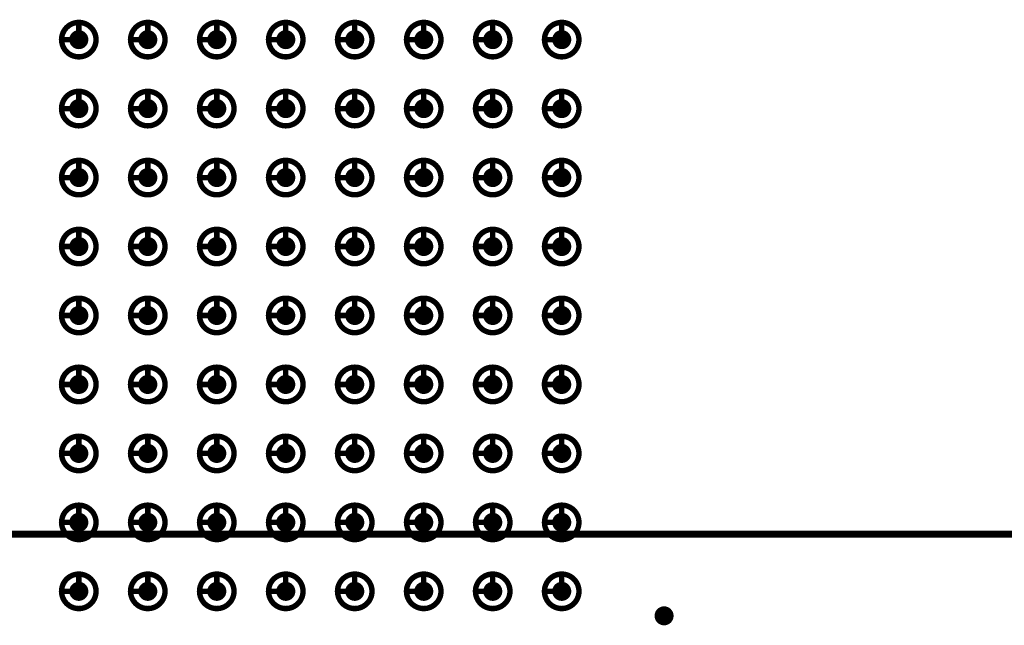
# Model space of a CAD drawing. Header units: millimetres. Extents: x 62 to 363, y 42 to 391.
# Tile 91 of 216: x 175 to 193, y 216 to 227. Entities that reach past the tile are written whole.
import ezdxf

# ---------------------------------------------------------------- set-up
doc = ezdxf.new("R2010")
doc.units = ezdxf.units.MM
for name, color, linetype in [('Mechanical8', 56, 'Continuous'), ('PadHoleLayer', 156, 'Continuous'), ('ViaHoleLayer', 16, 'Continuous')]:
    doc.layers.add(name, color=color, linetype=linetype)

# ---------------------------------------------------------------- blocks, each defined once
blk = doc.blocks.new('SAMTEC_SEAM_50_02_0_L_08_2_A_GP_K_TR_1845')
at = {"layer": 'Mechanical8'}
for points, const_width in [([(-14.287, 4.445, 1), (-14.922, 4.445, 1)], 0.1), ([(-14.63, 4.763, 1), (-14.58, 4.763, 1)], 0.05), ([(-13.018, 4.445, 1), (-13.652, 4.445, 1)], 0.1), ([(-13.36, 4.763, 1), (-13.31, 4.763, 1)], 0.05), ([(-11.748, 4.445, 1), (-12.383, 4.445, 1)], 0.1), ([(-12.09, 4.763, 1), (-12.04, 4.763, 1)], 0.05), ([(-10.477, 4.445, 1), (-11.113, 4.445, 1)], 0.1), ([(-10.82, 4.763, 1), (-10.77, 4.763, 1)], 0.05), ([(-9.207, 4.445, 1), (-9.842, 4.445, 1)], 0.1), ([(-9.55, 4.763, 1), (-9.5, 4.763, 1)], 0.05), ([(-7.938, 4.445, 1), (-8.572, 4.445, 1)], 0.1), ([(-8.28, 4.763, 1), (-8.23, 4.763, 1)], 0.05), ([(-6.668, 4.445, 1), (-7.302, 4.445, 1)], 0.1), ([(-7.01, 4.763, 1), (-6.96, 4.763, 1)], 0.05), ([(-5.397, 4.445, 1), (-6.032, 4.445, 1)], 0.1), ([(-5.74, 4.763, 1), (-5.69, 4.763, 1)], 0.05), ([(-4.128, 4.445, 1), (-4.762, 4.445, 1)], 0.1), ([(-4.47, 4.763, 1), (-4.42, 4.763, 1)], 0.05), ([(-14.947, 4.445, 1), (-14.898, 4.445, 1)], 0.05), ([(-14.63, 4.445, 1), (-14.58, 4.445, 1)], 0.05), ([(-14.63, 4.445, 1), (-14.58, 4.445, 1)], 0.05), ([(-14.312, 4.445, 1), (-14.263, 4.445, 1)], 0.05), ([(-14.312, 4.445, 1), (-14.263, 4.445, 1)], 0.05), ([(-13.677, 4.445, 1), (-13.628, 4.445, 1)], 0.05), ([(-13.36, 4.445, 1), (-13.31, 4.445, 1)], 0.05), ([(-13.36, 4.445, 1), (-13.31, 4.445, 1)], 0.05), ([(-13.042, 4.445, 1), (-12.993, 4.445, 1)], 0.05), ([(-13.042, 4.445, 1), (-12.993, 4.445, 1)], 0.05), ([(-12.407, 4.445, 1), (-12.358, 4.445, 1)], 0.05), ([(-12.09, 4.445, 1), (-12.04, 4.445, 1)], 0.05), ([(-12.09, 4.445, 1), (-12.04, 4.445, 1)], 0.05), ([(-11.772, 4.445, 1), (-11.723, 4.445, 1)], 0.05), ([(-11.772, 4.445, 1), (-11.723, 4.445, 1)], 0.05), ([(-11.137, 4.445, 1), (-11.088, 4.445, 1)], 0.05), ([(-10.82, 4.445, 1), (-10.77, 4.445, 1)], 0.05), ([(-10.82, 4.445, 1), (-10.77, 4.445, 1)], 0.05), ([(-10.502, 4.445, 1), (-10.453, 4.445, 1)], 0.05), ([(-10.502, 4.445, 1), (-10.453, 4.445, 1)], 0.05), ([(-9.867, 4.445, 1), (-9.818, 4.445, 1)], 0.05), ([(-9.55, 4.445, 1), (-9.5, 4.445, 1)], 0.05), ([(-9.55, 4.445, 1), (-9.5, 4.445, 1)], 0.05), ([(-9.232, 4.445, 1), (-9.183, 4.445, 1)], 0.05), ([(-9.232, 4.445, 1), (-9.183, 4.445, 1)], 0.05), ([(-8.597, 4.445, 1), (-8.548, 4.445, 1)], 0.05), ([(-8.28, 4.445, 1), (-8.23, 4.445, 1)], 0.05), ([(-8.28, 4.445, 1), (-8.23, 4.445, 1)], 0.05), ([(-7.962, 4.445, 1), (-7.913, 4.445, 1)], 0.05), ([(-7.962, 4.445, 1), (-7.913, 4.445, 1)], 0.05), ([(-7.327, 4.445, 1), (-7.278, 4.445, 1)], 0.05), ([(-7.01, 4.445, 1), (-6.96, 4.445, 1)], 0.05), ([(-7.01, 4.445, 1), (-6.96, 4.445, 1)], 0.05), ([(-6.692, 4.445, 1), (-6.643, 4.445, 1)], 0.05), ([(-6.692, 4.445, 1), (-6.643, 4.445, 1)], 0.05), ([(-6.057, 4.445, 1), (-6.008, 4.445, 1)], 0.05), ([(-5.74, 4.445, 1), (-5.69, 4.445, 1)], 0.05), ([(-5.74, 4.445, 1), (-5.69, 4.445, 1)], 0.05), ([(-5.422, 4.445, 1), (-5.373, 4.445, 1)], 0.05), ([(-5.422, 4.445, 1), (-5.373, 4.445, 1)], 0.05), ([(-4.787, 4.445, 1), (-4.738, 4.445, 1)], 0.05), ([(-4.47, 4.445, 1), (-4.42, 4.445, 1)], 0.05), ([(-4.47, 4.445, 1), (-4.42, 4.445, 1)], 0.05), ([(-4.152, 4.445, 1), (-4.103, 4.445, 1)], 0.05), ([(-4.152, 4.445, 1), (-4.103, 4.445, 1)], 0.05), ([(-14.287, 3.175, 1), (-14.922, 3.175, 1)], 0.1), ([(-14.63, 3.493, 1), (-14.58, 3.493, 1)], 0.05), ([(-13.018, 3.175, 1), (-13.652, 3.175, 1)], 0.1), ([(-13.36, 3.493, 1), (-13.31, 3.493, 1)], 0.05), ([(-11.748, 3.175, 1), (-12.383, 3.175, 1)], 0.1), ([(-12.09, 3.493, 1), (-12.04, 3.493, 1)], 0.05), ([(-10.477, 3.175, 1), (-11.113, 3.175, 1)], 0.1), ([(-10.82, 3.493, 1), (-10.77, 3.493, 1)], 0.05), ([(-9.207, 3.175, 1), (-9.842, 3.175, 1)], 0.1), ([(-9.55, 3.493, 1), (-9.5, 3.493, 1)], 0.05), ([(-7.938, 3.175, 1), (-8.572, 3.175, 1)], 0.1), ([(-8.28, 3.493, 1), (-8.23, 3.493, 1)], 0.05), ([(-6.668, 3.175, 1), (-7.302, 3.175, 1)], 0.1), ([(-7.01, 3.493, 1), (-6.96, 3.493, 1)], 0.05), ([(-5.397, 3.175, 1), (-6.032, 3.175, 1)], 0.1), ([(-5.74, 3.493, 1), (-5.69, 3.493, 1)], 0.05), ([(-4.128, 3.175, 1), (-4.762, 3.175, 1)], 0.1), ([(-4.47, 3.493, 1), (-4.42, 3.493, 1)], 0.05), ([(-14.947, 3.175, 1), (-14.898, 3.175, 1)], 0.05), ([(-14.63, 3.175, 1), (-14.58, 3.175, 1)], 0.05), ([(-14.63, 3.175, 1), (-14.58, 3.175, 1)], 0.05), ([(-14.312, 3.175, 1), (-14.263, 3.175, 1)], 0.05), ([(-14.312, 3.175, 1), (-14.263, 3.175, 1)], 0.05), ([(-13.677, 3.175, 1), (-13.628, 3.175, 1)], 0.05), ([(-13.36, 3.175, 1), (-13.31, 3.175, 1)], 0.05), ([(-13.36, 3.175, 1), (-13.31, 3.175, 1)], 0.05), ([(-13.042, 3.175, 1), (-12.993, 3.175, 1)], 0.05), ([(-13.042, 3.175, 1), (-12.993, 3.175, 1)], 0.05), ([(-12.407, 3.175, 1), (-12.358, 3.175, 1)], 0.05), ([(-12.09, 3.175, 1), (-12.04, 3.175, 1)], 0.05), ([(-12.09, 3.175, 1), (-12.04, 3.175, 1)], 0.05), ([(-11.772, 3.175, 1), (-11.723, 3.175, 1)], 0.05), ([(-11.772, 3.175, 1), (-11.723, 3.175, 1)], 0.05), ([(-11.137, 3.175, 1), (-11.088, 3.175, 1)], 0.05), ([(-10.82, 3.175, 1), (-10.77, 3.175, 1)], 0.05), ([(-10.82, 3.175, 1), (-10.77, 3.175, 1)], 0.05), ([(-10.502, 3.175, 1), (-10.453, 3.175, 1)], 0.05), ([(-10.502, 3.175, 1), (-10.453, 3.175, 1)], 0.05), ([(-9.867, 3.175, 1), (-9.818, 3.175, 1)], 0.05), ([(-9.55, 3.175, 1), (-9.5, 3.175, 1)], 0.05), ([(-9.55, 3.175, 1), (-9.5, 3.175, 1)], 0.05), ([(-9.232, 3.175, 1), (-9.183, 3.175, 1)], 0.05), ([(-9.232, 3.175, 1), (-9.183, 3.175, 1)], 0.05), ([(-8.597, 3.175, 1), (-8.548, 3.175, 1)], 0.05), ([(-8.28, 3.175, 1), (-8.23, 3.175, 1)], 0.05), ([(-8.28, 3.175, 1), (-8.23, 3.175, 1)], 0.05), ([(-7.962, 3.175, 1), (-7.913, 3.175, 1)], 0.05), ([(-7.962, 3.175, 1), (-7.913, 3.175, 1)], 0.05), ([(-7.327, 3.175, 1), (-7.278, 3.175, 1)], 0.05), ([(-7.01, 3.175, 1), (-6.96, 3.175, 1)], 0.05), ([(-7.01, 3.175, 1), (-6.96, 3.175, 1)], 0.05), ([(-6.692, 3.175, 1), (-6.643, 3.175, 1)], 0.05), ([(-6.692, 3.175, 1), (-6.643, 3.175, 1)], 0.05), ([(-6.057, 3.175, 1), (-6.008, 3.175, 1)], 0.05), ([(-5.74, 3.175, 1), (-5.69, 3.175, 1)], 0.05), ([(-5.74, 3.175, 1), (-5.69, 3.175, 1)], 0.05), ([(-5.422, 3.175, 1), (-5.373, 3.175, 1)], 0.05), ([(-5.422, 3.175, 1), (-5.373, 3.175, 1)], 0.05), ([(-4.787, 3.175, 1), (-4.738, 3.175, 1)], 0.05), ([(-4.47, 3.175, 1), (-4.42, 3.175, 1)], 0.05), ([(-4.47, 3.175, 1), (-4.42, 3.175, 1)], 0.05), ([(-4.152, 3.175, 1), (-4.103, 3.175, 1)], 0.05), ([(-4.152, 3.175, 1), (-4.103, 3.175, 1)], 0.05), ([(-14.287, 1.905, 1), (-14.922, 1.905, 1)], 0.1), ([(-14.63, 2.223, 1), (-14.58, 2.223, 1)], 0.05), ([(-13.018, 1.905, 1), (-13.652, 1.905, 1)], 0.1), ([(-13.36, 2.223, 1), (-13.31, 2.223, 1)], 0.05), ([(-11.748, 1.905, 1), (-12.383, 1.905, 1)], 0.1), ([(-12.09, 2.223, 1), (-12.04, 2.223, 1)], 0.05), ([(-10.477, 1.905, 1), (-11.113, 1.905, 1)], 0.1), ([(-10.82, 2.223, 1), (-10.77, 2.223, 1)], 0.05), ([(-9.207, 1.905, 1), (-9.842, 1.905, 1)], 0.1), ([(-9.55, 2.223, 1), (-9.5, 2.223, 1)], 0.05), ([(-7.938, 1.905, 1), (-8.572, 1.905, 1)], 0.1), ([(-8.28, 2.223, 1), (-8.23, 2.223, 1)], 0.05), ([(-6.668, 1.905, 1), (-7.302, 1.905, 1)], 0.1), ([(-7.01, 2.223, 1), (-6.96, 2.223, 1)], 0.05), ([(-5.397, 1.905, 1), (-6.032, 1.905, 1)], 0.1), ([(-5.74, 2.223, 1), (-5.69, 2.223, 1)], 0.05), ([(-4.128, 1.905, 1), (-4.762, 1.905, 1)], 0.1), ([(-4.47, 2.223, 1), (-4.42, 2.223, 1)], 0.05), ([(-14.947, 1.905, 1), (-14.898, 1.905, 1)], 0.05), ([(-14.63, 1.905, 1), (-14.58, 1.905, 1)], 0.05), ([(-14.63, 1.905, 1), (-14.58, 1.905, 1)], 0.05), ([(-14.312, 1.905, 1), (-14.263, 1.905, 1)], 0.05), ([(-14.312, 1.905, 1), (-14.263, 1.905, 1)], 0.05), ([(-13.677, 1.905, 1), (-13.628, 1.905, 1)], 0.05), ([(-13.36, 1.905, 1), (-13.31, 1.905, 1)], 0.05), ([(-13.36, 1.905, 1), (-13.31, 1.905, 1)], 0.05), ([(-13.042, 1.905, 1), (-12.993, 1.905, 1)], 0.05), ([(-13.042, 1.905, 1), (-12.993, 1.905, 1)], 0.05), ([(-12.407, 1.905, 1), (-12.358, 1.905, 1)], 0.05), ([(-12.09, 1.905, 1), (-12.04, 1.905, 1)], 0.05), ([(-12.09, 1.905, 1), (-12.04, 1.905, 1)], 0.05), ([(-11.772, 1.905, 1), (-11.723, 1.905, 1)], 0.05), ([(-11.772, 1.905, 1), (-11.723, 1.905, 1)], 0.05), ([(-11.137, 1.905, 1), (-11.088, 1.905, 1)], 0.05), ([(-10.82, 1.905, 1), (-10.77, 1.905, 1)], 0.05), ([(-10.82, 1.905, 1), (-10.77, 1.905, 1)], 0.05), ([(-10.502, 1.905, 1), (-10.453, 1.905, 1)], 0.05), ([(-10.502, 1.905, 1), (-10.453, 1.905, 1)], 0.05), ([(-9.867, 1.905, 1), (-9.818, 1.905, 1)], 0.05), ([(-9.55, 1.905, 1), (-9.5, 1.905, 1)], 0.05), ([(-9.55, 1.905, 1), (-9.5, 1.905, 1)], 0.05), ([(-9.232, 1.905, 1), (-9.183, 1.905, 1)], 0.05), ([(-9.232, 1.905, 1), (-9.183, 1.905, 1)], 0.05), ([(-8.597, 1.905, 1), (-8.548, 1.905, 1)], 0.05), ([(-8.28, 1.905, 1), (-8.23, 1.905, 1)], 0.05), ([(-8.28, 1.905, 1), (-8.23, 1.905, 1)], 0.05), ([(-7.962, 1.905, 1), (-7.913, 1.905, 1)], 0.05), ([(-7.962, 1.905, 1), (-7.913, 1.905, 1)], 0.05), ([(-7.327, 1.905, 1), (-7.278, 1.905, 1)], 0.05), ([(-7.01, 1.905, 1), (-6.96, 1.905, 1)], 0.05), ([(-7.01, 1.905, 1), (-6.96, 1.905, 1)], 0.05), ([(-6.692, 1.905, 1), (-6.643, 1.905, 1)], 0.05), ([(-6.692, 1.905, 1), (-6.643, 1.905, 1)], 0.05), ([(-6.057, 1.905, 1), (-6.008, 1.905, 1)], 0.05), ([(-5.74, 1.905, 1), (-5.69, 1.905, 1)], 0.05), ([(-5.74, 1.905, 1), (-5.69, 1.905, 1)], 0.05), ([(-5.422, 1.905, 1), (-5.373, 1.905, 1)], 0.05), ([(-5.422, 1.905, 1), (-5.373, 1.905, 1)], 0.05), ([(-4.787, 1.905, 1), (-4.738, 1.905, 1)], 0.05), ([(-4.47, 1.905, 1), (-4.42, 1.905, 1)], 0.05), ([(-4.47, 1.905, 1), (-4.42, 1.905, 1)], 0.05), ([(-4.152, 1.905, 1), (-4.103, 1.905, 1)], 0.05), ([(-4.152, 1.905, 1), (-4.103, 1.905, 1)], 0.05), ([(-14.287, 0.635, 1), (-14.922, 0.635, 1)], 0.1), ([(-14.63, 0.953, 1), (-14.58, 0.953, 1)], 0.05), ([(-13.018, 0.635, 1), (-13.652, 0.635, 1)], 0.1), ([(-13.36, 0.953, 1), (-13.31, 0.953, 1)], 0.05), ([(-11.748, 0.635, 1), (-12.383, 0.635, 1)], 0.1), ([(-12.09, 0.953, 1), (-12.04, 0.953, 1)], 0.05), ([(-10.477, 0.635, 1), (-11.113, 0.635, 1)], 0.1), ([(-10.82, 0.953, 1), (-10.77, 0.953, 1)], 0.05), ([(-9.207, 0.635, 1), (-9.842, 0.635, 1)], 0.1), ([(-9.55, 0.953, 1), (-9.5, 0.953, 1)], 0.05), ([(-7.938, 0.635, 1), (-8.572, 0.635, 1)], 0.1), ([(-8.28, 0.953, 1), (-8.23, 0.953, 1)], 0.05), ([(-6.668, 0.635, 1), (-7.302, 0.635, 1)], 0.1), ([(-7.01, 0.953, 1), (-6.96, 0.953, 1)], 0.05), ([(-5.397, 0.635, 1), (-6.032, 0.635, 1)], 0.1), ([(-5.74, 0.953, 1), (-5.69, 0.953, 1)], 0.05), ([(-4.128, 0.635, 1), (-4.762, 0.635, 1)], 0.1), ([(-4.47, 0.953, 1), (-4.42, 0.953, 1)], 0.05), ([(-14.947, 0.635, 1), (-14.898, 0.635, 1)], 0.05), ([(-14.63, 0.635, 1), (-14.58, 0.635, 1)], 0.05), ([(-14.63, 0.635, 1), (-14.58, 0.635, 1)], 0.05), ([(-14.312, 0.635, 1), (-14.263, 0.635, 1)], 0.05), ([(-14.312, 0.635, 1), (-14.263, 0.635, 1)], 0.05), ([(-13.677, 0.635, 1), (-13.628, 0.635, 1)], 0.05), ([(-13.36, 0.635, 1), (-13.31, 0.635, 1)], 0.05), ([(-13.36, 0.635, 1), (-13.31, 0.635, 1)], 0.05), ([(-13.042, 0.635, 1), (-12.993, 0.635, 1)], 0.05), ([(-13.042, 0.635, 1), (-12.993, 0.635, 1)], 0.05), ([(-12.407, 0.635, 1), (-12.358, 0.635, 1)], 0.05), ([(-12.09, 0.635, 1), (-12.04, 0.635, 1)], 0.05), ([(-12.09, 0.635, 1), (-12.04, 0.635, 1)], 0.05), ([(-11.772, 0.635, 1), (-11.723, 0.635, 1)], 0.05), ([(-11.772, 0.635, 1), (-11.723, 0.635, 1)], 0.05), ([(-11.137, 0.635, 1), (-11.088, 0.635, 1)], 0.05), ([(-10.82, 0.635, 1), (-10.77, 0.635, 1)], 0.05), ([(-10.82, 0.635, 1), (-10.77, 0.635, 1)], 0.05), ([(-10.502, 0.635, 1), (-10.453, 0.635, 1)], 0.05), ([(-10.502, 0.635, 1), (-10.453, 0.635, 1)], 0.05), ([(-9.867, 0.635, 1), (-9.818, 0.635, 1)], 0.05), ([(-9.55, 0.635, 1), (-9.5, 0.635, 1)], 0.05), ([(-9.55, 0.635, 1), (-9.5, 0.635, 1)], 0.05), ([(-9.232, 0.635, 1), (-9.183, 0.635, 1)], 0.05), ([(-9.232, 0.635, 1), (-9.183, 0.635, 1)], 0.05), ([(-8.597, 0.635, 1), (-8.548, 0.635, 1)], 0.05), ([(-8.28, 0.635, 1), (-8.23, 0.635, 1)], 0.05), ([(-8.28, 0.635, 1), (-8.23, 0.635, 1)], 0.05), ([(-7.962, 0.635, 1), (-7.913, 0.635, 1)], 0.05), ([(-7.962, 0.635, 1), (-7.913, 0.635, 1)], 0.05), ([(-7.327, 0.635, 1), (-7.278, 0.635, 1)], 0.05), ([(-7.01, 0.635, 1), (-6.96, 0.635, 1)], 0.05), ([(-7.01, 0.635, 1), (-6.96, 0.635, 1)], 0.05), ([(-6.692, 0.635, 1), (-6.643, 0.635, 1)], 0.05), ([(-6.692, 0.635, 1), (-6.643, 0.635, 1)], 0.05), ([(-6.057, 0.635, 1), (-6.008, 0.635, 1)], 0.05), ([(-5.74, 0.635, 1), (-5.69, 0.635, 1)], 0.05), ([(-5.74, 0.635, 1), (-5.69, 0.635, 1)], 0.05), ([(-5.422, 0.635, 1), (-5.373, 0.635, 1)], 0.05), ([(-5.422, 0.635, 1), (-5.373, 0.635, 1)], 0.05), ([(-4.787, 0.635, 1), (-4.738, 0.635, 1)], 0.05), ([(-4.47, 0.635, 1), (-4.42, 0.635, 1)], 0.05), ([(-4.47, 0.635, 1), (-4.42, 0.635, 1)], 0.05), ([(-4.152, 0.635, 1), (-4.103, 0.635, 1)], 0.05), ([(-4.152, 0.635, 1), (-4.103, 0.635, 1)], 0.05), ([(-14.287, -0.635, 1), (-14.922, -0.635, 1)], 0.1), ([(-14.63, -0.317, 1), (-14.58, -0.317, 1)], 0.05), ([(-13.018, -0.635, 1), (-13.652, -0.635, 1)], 0.1), ([(-13.36, -0.317, 1), (-13.31, -0.317, 1)], 0.05), ([(-11.748, -0.635, 1), (-12.383, -0.635, 1)], 0.1), ([(-12.09, -0.317, 1), (-12.04, -0.317, 1)], 0.05), ([(-10.477, -0.635, 1), (-11.113, -0.635, 1)], 0.1), ([(-10.82, -0.317, 1), (-10.77, -0.317, 1)], 0.05), ([(-9.207, -0.635, 1), (-9.842, -0.635, 1)], 0.1), ([(-9.55, -0.317, 1), (-9.5, -0.317, 1)], 0.05), ([(-7.938, -0.635, 1), (-8.572, -0.635, 1)], 0.1), ([(-8.28, -0.317, 1), (-8.23, -0.317, 1)], 0.05), ([(-6.668, -0.635, 1), (-7.302, -0.635, 1)], 0.1), ([(-7.01, -0.317, 1), (-6.96, -0.317, 1)], 0.05), ([(-5.397, -0.635, 1), (-6.032, -0.635, 1)], 0.1), ([(-5.74, -0.317, 1), (-5.69, -0.317, 1)], 0.05), ([(-4.128, -0.635, 1), (-4.762, -0.635, 1)], 0.1), ([(-4.47, -0.317, 1), (-4.42, -0.317, 1)], 0.05), ([(-14.947, -0.635, 1), (-14.898, -0.635, 1)], 0.05), ([(-14.63, -0.635, 1), (-14.58, -0.635, 1)], 0.05), ([(-14.63, -0.635, 1), (-14.58, -0.635, 1)], 0.05), ([(-14.312, -0.635, 1), (-14.263, -0.635, 1)], 0.05), ([(-14.312, -0.635, 1), (-14.263, -0.635, 1)], 0.05), ([(-13.677, -0.635, 1), (-13.628, -0.635, 1)], 0.05), ([(-13.36, -0.635, 1), (-13.31, -0.635, 1)], 0.05), ([(-13.36, -0.635, 1), (-13.31, -0.635, 1)], 0.05), ([(-13.042, -0.635, 1), (-12.993, -0.635, 1)], 0.05), ([(-13.042, -0.635, 1), (-12.993, -0.635, 1)], 0.05), ([(-12.407, -0.635, 1), (-12.358, -0.635, 1)], 0.05), ([(-12.09, -0.635, 1), (-12.04, -0.635, 1)], 0.05), ([(-12.09, -0.635, 1), (-12.04, -0.635, 1)], 0.05), ([(-11.772, -0.635, 1), (-11.723, -0.635, 1)], 0.05), ([(-11.772, -0.635, 1), (-11.723, -0.635, 1)], 0.05), ([(-11.137, -0.635, 1), (-11.088, -0.635, 1)], 0.05), ([(-10.82, -0.635, 1), (-10.77, -0.635, 1)], 0.05), ([(-10.82, -0.635, 1), (-10.77, -0.635, 1)], 0.05), ([(-10.502, -0.635, 1), (-10.453, -0.635, 1)], 0.05), ([(-10.502, -0.635, 1), (-10.453, -0.635, 1)], 0.05), ([(-9.867, -0.635, 1), (-9.818, -0.635, 1)], 0.05), ([(-9.55, -0.635, 1), (-9.5, -0.635, 1)], 0.05), ([(-9.55, -0.635, 1), (-9.5, -0.635, 1)], 0.05), ([(-9.232, -0.635, 1), (-9.183, -0.635, 1)], 0.05), ([(-9.232, -0.635, 1), (-9.183, -0.635, 1)], 0.05), ([(-8.597, -0.635, 1), (-8.548, -0.635, 1)], 0.05), ([(-8.28, -0.635, 1), (-8.23, -0.635, 1)], 0.05), ([(-8.28, -0.635, 1), (-8.23, -0.635, 1)], 0.05), ([(-7.962, -0.635, 1), (-7.913, -0.635, 1)], 0.05), ([(-7.962, -0.635, 1), (-7.913, -0.635, 1)], 0.05), ([(-7.327, -0.635, 1), (-7.278, -0.635, 1)], 0.05), ([(-7.01, -0.635, 1), (-6.96, -0.635, 1)], 0.05), ([(-7.01, -0.635, 1), (-6.96, -0.635, 1)], 0.05), ([(-6.692, -0.635, 1), (-6.643, -0.635, 1)], 0.05), ([(-6.692, -0.635, 1), (-6.643, -0.635, 1)], 0.05), ([(-6.057, -0.635, 1), (-6.008, -0.635, 1)], 0.05), ([(-5.74, -0.635, 1), (-5.69, -0.635, 1)], 0.05), ([(-5.74, -0.635, 1), (-5.69, -0.635, 1)], 0.05), ([(-5.422, -0.635, 1), (-5.373, -0.635, 1)], 0.05), ([(-5.422, -0.635, 1), (-5.373, -0.635, 1)], 0.05), ([(-4.787, -0.635, 1), (-4.738, -0.635, 1)], 0.05), ([(-4.47, -0.635, 1), (-4.42, -0.635, 1)], 0.05), ([(-4.47, -0.635, 1), (-4.42, -0.635, 1)], 0.05), ([(-4.152, -0.635, 1), (-4.103, -0.635, 1)], 0.05), ([(-4.152, -0.635, 1), (-4.103, -0.635, 1)], 0.05), ([(-14.287, -1.905, 1), (-14.922, -1.905, 1)], 0.1), ([(-14.63, -1.587, 1), (-14.58, -1.587, 1)], 0.05), ([(-13.018, -1.905, 1), (-13.652, -1.905, 1)], 0.1), ([(-13.36, -1.587, 1), (-13.31, -1.587, 1)], 0.05), ([(-11.748, -1.905, 1), (-12.383, -1.905, 1)], 0.1), ([(-12.09, -1.587, 1), (-12.04, -1.587, 1)], 0.05), ([(-10.477, -1.905, 1), (-11.113, -1.905, 1)], 0.1), ([(-10.82, -1.587, 1), (-10.77, -1.587, 1)], 0.05), ([(-9.207, -1.905, 1), (-9.842, -1.905, 1)], 0.1), ([(-9.55, -1.587, 1), (-9.5, -1.587, 1)], 0.05), ([(-7.938, -1.905, 1), (-8.572, -1.905, 1)], 0.1), ([(-8.28, -1.587, 1), (-8.23, -1.587, 1)], 0.05), ([(-6.668, -1.905, 1), (-7.302, -1.905, 1)], 0.1), ([(-7.01, -1.587, 1), (-6.96, -1.587, 1)], 0.05), ([(-5.397, -1.905, 1), (-6.032, -1.905, 1)], 0.1), ([(-5.74, -1.587, 1), (-5.69, -1.587, 1)], 0.05), ([(-4.128, -1.905, 1), (-4.762, -1.905, 1)], 0.1), ([(-4.47, -1.587, 1), (-4.42, -1.587, 1)], 0.05), ([(-14.947, -1.905, 1), (-14.898, -1.905, 1)], 0.05), ([(-14.63, -1.905, 1), (-14.58, -1.905, 1)], 0.05), ([(-14.63, -1.905, 1), (-14.58, -1.905, 1)], 0.05), ([(-14.312, -1.905, 1), (-14.263, -1.905, 1)], 0.05), ([(-14.312, -1.905, 1), (-14.263, -1.905, 1)], 0.05), ([(-13.677, -1.905, 1), (-13.628, -1.905, 1)], 0.05), ([(-13.36, -1.905, 1), (-13.31, -1.905, 1)], 0.05), ([(-13.36, -1.905, 1), (-13.31, -1.905, 1)], 0.05), ([(-13.042, -1.905, 1), (-12.993, -1.905, 1)], 0.05), ([(-13.042, -1.905, 1), (-12.993, -1.905, 1)], 0.05), ([(-12.407, -1.905, 1), (-12.358, -1.905, 1)], 0.05), ([(-12.09, -1.905, 1), (-12.04, -1.905, 1)], 0.05), ([(-12.09, -1.905, 1), (-12.04, -1.905, 1)], 0.05), ([(-11.772, -1.905, 1), (-11.723, -1.905, 1)], 0.05), ([(-11.772, -1.905, 1), (-11.723, -1.905, 1)], 0.05), ([(-11.137, -1.905, 1), (-11.088, -1.905, 1)], 0.05), ([(-10.82, -1.905, 1), (-10.77, -1.905, 1)], 0.05), ([(-10.82, -1.905, 1), (-10.77, -1.905, 1)], 0.05), ([(-10.502, -1.905, 1), (-10.453, -1.905, 1)], 0.05), ([(-10.502, -1.905, 1), (-10.453, -1.905, 1)], 0.05), ([(-9.867, -1.905, 1), (-9.818, -1.905, 1)], 0.05), ([(-9.55, -1.905, 1), (-9.5, -1.905, 1)], 0.05), ([(-9.55, -1.905, 1), (-9.5, -1.905, 1)], 0.05), ([(-9.232, -1.905, 1), (-9.183, -1.905, 1)], 0.05), ([(-9.232, -1.905, 1), (-9.183, -1.905, 1)], 0.05), ([(-8.597, -1.905, 1), (-8.548, -1.905, 1)], 0.05), ([(-8.28, -1.905, 1), (-8.23, -1.905, 1)], 0.05), ([(-8.28, -1.905, 1), (-8.23, -1.905, 1)], 0.05), ([(-7.962, -1.905, 1), (-7.913, -1.905, 1)], 0.05), ([(-7.962, -1.905, 1), (-7.913, -1.905, 1)], 0.05), ([(-7.327, -1.905, 1), (-7.278, -1.905, 1)], 0.05), ([(-7.01, -1.905, 1), (-6.96, -1.905, 1)], 0.05), ([(-7.01, -1.905, 1), (-6.96, -1.905, 1)], 0.05), ([(-6.692, -1.905, 1), (-6.643, -1.905, 1)], 0.05), ([(-6.692, -1.905, 1), (-6.643, -1.905, 1)], 0.05), ([(-6.057, -1.905, 1), (-6.008, -1.905, 1)], 0.05), ([(-5.74, -1.905, 1), (-5.69, -1.905, 1)], 0.05), ([(-5.74, -1.905, 1), (-5.69, -1.905, 1)], 0.05), ([(-5.422, -1.905, 1), (-5.373, -1.905, 1)], 0.05), ([(-5.422, -1.905, 1), (-5.373, -1.905, 1)], 0.05), ([(-4.787, -1.905, 1), (-4.738, -1.905, 1)], 0.05), ([(-4.47, -1.905, 1), (-4.42, -1.905, 1)], 0.05), ([(-4.47, -1.905, 1), (-4.42, -1.905, 1)], 0.05), ([(-4.152, -1.905, 1), (-4.103, -1.905, 1)], 0.05), ([(-4.152, -1.905, 1), (-4.103, -1.905, 1)], 0.05), ([(-14.287, -3.175, 1), (-14.922, -3.175, 1)], 0.1), ([(-14.63, -2.857, 1), (-14.58, -2.857, 1)], 0.05), ([(-13.018, -3.175, 1), (-13.652, -3.175, 1)], 0.1), ([(-13.36, -2.857, 1), (-13.31, -2.857, 1)], 0.05), ([(-11.748, -3.175, 1), (-12.383, -3.175, 1)], 0.1), ([(-12.09, -2.857, 1), (-12.04, -2.857, 1)], 0.05), ([(-10.477, -3.175, 1), (-11.113, -3.175, 1)], 0.1), ([(-10.82, -2.857, 1), (-10.77, -2.857, 1)], 0.05), ([(-9.207, -3.175, 1), (-9.842, -3.175, 1)], 0.1), ([(-9.55, -2.857, 1), (-9.5, -2.857, 1)], 0.05), ([(-7.938, -3.175, 1), (-8.572, -3.175, 1)], 0.1), ([(-8.28, -2.857, 1), (-8.23, -2.857, 1)], 0.05), ([(-6.668, -3.175, 1), (-7.302, -3.175, 1)], 0.1), ([(-7.01, -2.857, 1), (-6.96, -2.857, 1)], 0.05), ([(-5.397, -3.175, 1), (-6.032, -3.175, 1)], 0.1), ([(-5.74, -2.857, 1), (-5.69, -2.857, 1)], 0.05), ([(-4.128, -3.175, 1), (-4.762, -3.175, 1)], 0.1), ([(-4.47, -2.857, 1), (-4.42, -2.857, 1)], 0.05), ([(-14.947, -3.175, 1), (-14.898, -3.175, 1)], 0.05), ([(-14.63, -3.175, 1), (-14.58, -3.175, 1)], 0.05), ([(-14.63, -3.175, 1), (-14.58, -3.175, 1)], 0.05), ([(-14.312, -3.175, 1), (-14.263, -3.175, 1)], 0.05), ([(-14.312, -3.175, 1), (-14.263, -3.175, 1)], 0.05), ([(-13.677, -3.175, 1), (-13.628, -3.175, 1)], 0.05), ([(-13.36, -3.175, 1), (-13.31, -3.175, 1)], 0.05), ([(-13.36, -3.175, 1), (-13.31, -3.175, 1)], 0.05), ([(-13.042, -3.175, 1), (-12.993, -3.175, 1)], 0.05), ([(-13.042, -3.175, 1), (-12.993, -3.175, 1)], 0.05), ([(-12.407, -3.175, 1), (-12.358, -3.175, 1)], 0.05), ([(-12.09, -3.175, 1), (-12.04, -3.175, 1)], 0.05), ([(-12.09, -3.175, 1), (-12.04, -3.175, 1)], 0.05), ([(-11.772, -3.175, 1), (-11.723, -3.175, 1)], 0.05), ([(-11.772, -3.175, 1), (-11.723, -3.175, 1)], 0.05), ([(-11.137, -3.175, 1), (-11.088, -3.175, 1)], 0.05), ([(-10.82, -3.175, 1), (-10.77, -3.175, 1)], 0.05), ([(-10.82, -3.175, 1), (-10.77, -3.175, 1)], 0.05), ([(-10.502, -3.175, 1), (-10.453, -3.175, 1)], 0.05), ([(-10.502, -3.175, 1), (-10.453, -3.175, 1)], 0.05), ([(-9.867, -3.175, 1), (-9.818, -3.175, 1)], 0.05), ([(-9.55, -3.175, 1), (-9.5, -3.175, 1)], 0.05), ([(-9.55, -3.175, 1), (-9.5, -3.175, 1)], 0.05), ([(-9.232, -3.175, 1), (-9.183, -3.175, 1)], 0.05), ([(-9.232, -3.175, 1), (-9.183, -3.175, 1)], 0.05), ([(-8.597, -3.175, 1), (-8.548, -3.175, 1)], 0.05), ([(-8.28, -3.175, 1), (-8.23, -3.175, 1)], 0.05), ([(-8.28, -3.175, 1), (-8.23, -3.175, 1)], 0.05), ([(-7.962, -3.175, 1), (-7.913, -3.175, 1)], 0.05), ([(-7.962, -3.175, 1), (-7.913, -3.175, 1)], 0.05), ([(-7.327, -3.175, 1), (-7.278, -3.175, 1)], 0.05), ([(-7.01, -3.175, 1), (-6.96, -3.175, 1)], 0.05), ([(-7.01, -3.175, 1), (-6.96, -3.175, 1)], 0.05), ([(-6.692, -3.175, 1), (-6.643, -3.175, 1)], 0.05), ([(-6.692, -3.175, 1), (-6.643, -3.175, 1)], 0.05), ([(-6.057, -3.175, 1), (-6.008, -3.175, 1)], 0.05), ([(-5.74, -3.175, 1), (-5.69, -3.175, 1)], 0.05), ([(-5.74, -3.175, 1), (-5.69, -3.175, 1)], 0.05), ([(-5.422, -3.175, 1), (-5.373, -3.175, 1)], 0.05), ([(-5.422, -3.175, 1), (-5.373, -3.175, 1)], 0.05), ([(-4.787, -3.175, 1), (-4.738, -3.175, 1)], 0.05), ([(-4.47, -3.175, 1), (-4.42, -3.175, 1)], 0.05), ([(-4.47, -3.175, 1), (-4.42, -3.175, 1)], 0.05), ([(-4.152, -3.175, 1), (-4.103, -3.175, 1)], 0.05), ([(-4.152, -3.175, 1), (-4.103, -3.175, 1)], 0.05), ([(-14.287, -4.445, 1), (-14.922, -4.445, 1)], 0.1), ([(-14.63, -4.127, 1), (-14.58, -4.127, 1)], 0.05), ([(-13.018, -4.445, 1), (-13.652, -4.445, 1)], 0.1), ([(-13.36, -4.127, 1), (-13.31, -4.127, 1)], 0.05), ([(-11.748, -4.445, 1), (-12.383, -4.445, 1)], 0.1), ([(-12.09, -4.127, 1), (-12.04, -4.127, 1)], 0.05), ([(-10.477, -4.445, 1), (-11.113, -4.445, 1)], 0.1), ([(-10.82, -4.127, 1), (-10.77, -4.127, 1)], 0.05), ([(-9.207, -4.445, 1), (-9.842, -4.445, 1)], 0.1), ([(-9.55, -4.127, 1), (-9.5, -4.127, 1)], 0.05), ([(-7.938, -4.445, 1), (-8.572, -4.445, 1)], 0.1), ([(-8.28, -4.127, 1), (-8.23, -4.127, 1)], 0.05), ([(-6.668, -4.445, 1), (-7.302, -4.445, 1)], 0.1), ([(-7.01, -4.127, 1), (-6.96, -4.127, 1)], 0.05), ([(-5.397, -4.445, 1), (-6.032, -4.445, 1)], 0.1), ([(-5.74, -4.127, 1), (-5.69, -4.127, 1)], 0.05), ([(-4.128, -4.445, 1), (-4.762, -4.445, 1)], 0.1), ([(-4.47, -4.127, 1), (-4.42, -4.127, 1)], 0.05), ([(-14.947, -4.445, 1), (-14.898, -4.445, 1)], 0.05), ([(-14.63, -4.445, 1), (-14.58, -4.445, 1)], 0.05), ([(-14.63, -4.445, 1), (-14.58, -4.445, 1)], 0.05), ([(-14.312, -4.445, 1), (-14.263, -4.445, 1)], 0.05), ([(-14.312, -4.445, 1), (-14.263, -4.445, 1)], 0.05), ([(-13.677, -4.445, 1), (-13.628, -4.445, 1)], 0.05), ([(-13.36, -4.445, 1), (-13.31, -4.445, 1)], 0.05), ([(-13.36, -4.445, 1), (-13.31, -4.445, 1)], 0.05), ([(-13.042, -4.445, 1), (-12.993, -4.445, 1)], 0.05), ([(-13.042, -4.445, 1), (-12.993, -4.445, 1)], 0.05), ([(-12.407, -4.445, 1), (-12.358, -4.445, 1)], 0.05), ([(-12.09, -4.445, 1), (-12.04, -4.445, 1)], 0.05), ([(-12.09, -4.445, 1), (-12.04, -4.445, 1)], 0.05), ([(-11.772, -4.445, 1), (-11.723, -4.445, 1)], 0.05), ([(-11.772, -4.445, 1), (-11.723, -4.445, 1)], 0.05), ([(-11.137, -4.445, 1), (-11.088, -4.445, 1)], 0.05), ([(-10.82, -4.445, 1), (-10.77, -4.445, 1)], 0.05), ([(-10.82, -4.445, 1), (-10.77, -4.445, 1)], 0.05), ([(-10.502, -4.445, 1), (-10.453, -4.445, 1)], 0.05), ([(-10.502, -4.445, 1), (-10.453, -4.445, 1)], 0.05), ([(-9.867, -4.445, 1), (-9.818, -4.445, 1)], 0.05), ([(-9.55, -4.445, 1), (-9.5, -4.445, 1)], 0.05), ([(-9.55, -4.445, 1), (-9.5, -4.445, 1)], 0.05), ([(-9.232, -4.445, 1), (-9.183, -4.445, 1)], 0.05), ([(-9.232, -4.445, 1), (-9.183, -4.445, 1)], 0.05), ([(-8.597, -4.445, 1), (-8.548, -4.445, 1)], 0.05), ([(-8.28, -4.445, 1), (-8.23, -4.445, 1)], 0.05), ([(-8.28, -4.445, 1), (-8.23, -4.445, 1)], 0.05), ([(-7.962, -4.445, 1), (-7.913, -4.445, 1)], 0.05), ([(-7.962, -4.445, 1), (-7.913, -4.445, 1)], 0.05), ([(-7.327, -4.445, 1), (-7.278, -4.445, 1)], 0.05), ([(-7.01, -4.445, 1), (-6.96, -4.445, 1)], 0.05), ([(-7.01, -4.445, 1), (-6.96, -4.445, 1)], 0.05), ([(-6.692, -4.445, 1), (-6.643, -4.445, 1)], 0.05), ([(-6.692, -4.445, 1), (-6.643, -4.445, 1)], 0.05), ([(-6.057, -4.445, 1), (-6.008, -4.445, 1)], 0.05), ([(-5.74, -4.445, 1), (-5.69, -4.445, 1)], 0.05), ([(-5.74, -4.445, 1), (-5.69, -4.445, 1)], 0.05), ([(-5.422, -4.445, 1), (-5.373, -4.445, 1)], 0.05), ([(-5.422, -4.445, 1), (-5.373, -4.445, 1)], 0.05), ([(-4.787, -4.445, 1), (-4.738, -4.445, 1)], 0.05), ([(-4.47, -4.445, 1), (-4.42, -4.445, 1)], 0.05), ([(-4.47, -4.445, 1), (-4.42, -4.445, 1)], 0.05), ([(-4.152, -4.445, 1), (-4.103, -4.445, 1)], 0.05), ([(-4.152, -4.445, 1), (-4.103, -4.445, 1)], 0.05)]:
    blk.add_lwpolyline(points, format="xyb", close=True, dxfattribs=dict(at, const_width=const_width))
at = {"layer": 'Mechanical8', "const_width": 0.1}
for points in [[(-14.605, 4.763), (-14.605, 4.445)], [(-13.335, 4.763), (-13.335, 4.445)], [(-12.065, 4.763), (-12.065, 4.445)], [(-10.795, 4.763), (-10.795, 4.445)], [(-9.525, 4.763), (-9.525, 4.445)], [(-8.255, 4.763), (-8.255, 4.445)], [(-6.985, 4.763), (-6.985, 4.445)], [(-5.715, 4.763), (-5.715, 4.445)], [(-4.445, 4.763), (-4.445, 4.445)], [(-14.605, 4.445), (-14.287, 4.445)], [(-13.335, 4.445), (-13.018, 4.445)], [(-12.065, 4.445), (-11.748, 4.445)], [(-10.795, 4.445), (-10.477, 4.445)], [(-9.525, 4.445), (-9.207, 4.445)], [(-8.255, 4.445), (-7.938, 4.445)], [(-6.985, 4.445), (-6.668, 4.445)], [(-5.715, 4.445), (-5.397, 4.445)], [(-4.445, 4.445), (-4.128, 4.445)], [(-14.605, 3.493), (-14.605, 3.175)], [(-13.335, 3.493), (-13.335, 3.175)], [(-12.065, 3.493), (-12.065, 3.175)], [(-10.795, 3.493), (-10.795, 3.175)], [(-9.525, 3.493), (-9.525, 3.175)], [(-8.255, 3.493), (-8.255, 3.175)], [(-6.985, 3.493), (-6.985, 3.175)], [(-5.715, 3.493), (-5.715, 3.175)], [(-4.445, 3.493), (-4.445, 3.175)], [(-14.605, 3.175), (-14.287, 3.175)], [(-13.335, 3.175), (-13.018, 3.175)], [(-12.065, 3.175), (-11.748, 3.175)], [(-10.795, 3.175), (-10.477, 3.175)], [(-9.525, 3.175), (-9.207, 3.175)], [(-8.255, 3.175), (-7.938, 3.175)], [(-6.985, 3.175), (-6.668, 3.175)], [(-5.715, 3.175), (-5.397, 3.175)], [(-4.445, 3.175), (-4.128, 3.175)], [(-14.605, 2.223), (-14.605, 1.905)], [(-13.335, 2.223), (-13.335, 1.905)], [(-12.065, 2.223), (-12.065, 1.905)], [(-10.795, 2.223), (-10.795, 1.905)], [(-9.525, 2.223), (-9.525, 1.905)], [(-8.255, 2.223), (-8.255, 1.905)], [(-6.985, 2.223), (-6.985, 1.905)], [(-5.715, 2.223), (-5.715, 1.905)], [(-4.445, 2.223), (-4.445, 1.905)], [(-14.605, 1.905), (-14.287, 1.905)], [(-13.335, 1.905), (-13.018, 1.905)], [(-12.065, 1.905), (-11.748, 1.905)], [(-10.795, 1.905), (-10.477, 1.905)], [(-9.525, 1.905), (-9.207, 1.905)], [(-8.255, 1.905), (-7.938, 1.905)], [(-6.985, 1.905), (-6.668, 1.905)], [(-5.715, 1.905), (-5.397, 1.905)], [(-4.445, 1.905), (-4.128, 1.905)], [(-14.605, 0.953), (-14.605, 0.635)], [(-13.335, 0.953), (-13.335, 0.635)], [(-12.065, 0.953), (-12.065, 0.635)], [(-10.795, 0.953), (-10.795, 0.635)], [(-9.525, 0.953), (-9.525, 0.635)], [(-8.255, 0.953), (-8.255, 0.635)], [(-6.985, 0.953), (-6.985, 0.635)], [(-5.715, 0.953), (-5.715, 0.635)], [(-4.445, 0.953), (-4.445, 0.635)], [(-14.605, 0.635), (-14.287, 0.635)], [(-13.335, 0.635), (-13.018, 0.635)], [(-12.065, 0.635), (-11.748, 0.635)], [(-10.795, 0.635), (-10.477, 0.635)], [(-9.525, 0.635), (-9.207, 0.635)], [(-8.255, 0.635), (-7.938, 0.635)], [(-6.985, 0.635), (-6.668, 0.635)], [(-5.715, 0.635), (-5.397, 0.635)], [(-4.445, 0.635), (-4.128, 0.635)], [(-14.605, -0.317), (-14.605, -0.635)], [(-13.335, -0.317), (-13.335, -0.635)], [(-12.065, -0.317), (-12.065, -0.635)], [(-10.795, -0.317), (-10.795, -0.635)], [(-9.525, -0.317), (-9.525, -0.635)], [(-8.255, -0.317), (-8.255, -0.635)], [(-6.985, -0.317), (-6.985, -0.635)], [(-5.715, -0.317), (-5.715, -0.635)], [(-4.445, -0.317), (-4.445, -0.635)], [(-14.605, -0.635), (-14.287, -0.635)], [(-13.335, -0.635), (-13.018, -0.635)], [(-12.065, -0.635), (-11.748, -0.635)], [(-10.795, -0.635), (-10.477, -0.635)], [(-9.525, -0.635), (-9.207, -0.635)], [(-8.255, -0.635), (-7.938, -0.635)], [(-6.985, -0.635), (-6.668, -0.635)], [(-5.715, -0.635), (-5.397, -0.635)], [(-4.445, -0.635), (-4.128, -0.635)], [(-14.605, -1.587), (-14.605, -1.905)], [(-13.335, -1.587), (-13.335, -1.905)], [(-12.065, -1.587), (-12.065, -1.905)], [(-10.795, -1.587), (-10.795, -1.905)], [(-9.525, -1.587), (-9.525, -1.905)], [(-8.255, -1.587), (-8.255, -1.905)], [(-6.985, -1.587), (-6.985, -1.905)], [(-5.715, -1.587), (-5.715, -1.905)], [(-4.445, -1.587), (-4.445, -1.905)], [(-14.605, -1.905), (-14.287, -1.905)], [(-13.335, -1.905), (-13.018, -1.905)], [(-12.065, -1.905), (-11.748, -1.905)], [(-10.795, -1.905), (-10.477, -1.905)], [(-9.525, -1.905), (-9.207, -1.905)], [(-8.255, -1.905), (-7.938, -1.905)], [(-6.985, -1.905), (-6.668, -1.905)], [(-5.715, -1.905), (-5.397, -1.905)], [(-4.445, -1.905), (-4.128, -1.905)], [(-14.605, -2.857), (-14.605, -3.175)], [(-13.335, -2.857), (-13.335, -3.175)], [(-12.065, -2.857), (-12.065, -3.175)], [(-10.795, -2.857), (-10.795, -3.175)], [(-9.525, -2.857), (-9.525, -3.175)], [(-8.255, -2.857), (-8.255, -3.175)], [(-6.985, -2.857), (-6.985, -3.175)], [(-5.715, -2.857), (-5.715, -3.175)], [(-4.445, -2.857), (-4.445, -3.175)], [(-14.605, -3.175), (-14.287, -3.175)], [(-13.335, -3.175), (-13.018, -3.175)], [(-12.065, -3.175), (-11.748, -3.175)], [(-10.795, -3.175), (-10.477, -3.175)], [(-9.525, -3.175), (-9.207, -3.175)], [(-8.255, -3.175), (-7.938, -3.175)], [(-6.985, -3.175), (-6.668, -3.175)], [(-5.715, -3.175), (-5.397, -3.175)], [(-4.445, -3.175), (-4.128, -3.175)], [(-14.605, -4.127), (-14.605, -4.445)], [(-13.335, -4.127), (-13.335, -4.445)], [(-12.065, -4.127), (-12.065, -4.445)], [(-10.795, -4.127), (-10.795, -4.445)], [(-9.525, -4.127), (-9.525, -4.445)], [(-8.255, -4.127), (-8.255, -4.445)], [(-6.985, -4.127), (-6.985, -4.445)], [(-5.715, -4.127), (-5.715, -4.445)], [(-4.445, -4.127), (-4.445, -4.445)], [(-14.605, -4.445), (-14.287, -4.445)], [(-13.335, -4.445), (-13.018, -4.445)], [(-12.065, -4.445), (-11.748, -4.445)], [(-10.795, -4.445), (-10.477, -4.445)], [(-9.525, -4.445), (-9.207, -4.445)], [(-8.255, -4.445), (-7.938, -4.445)], [(-6.985, -4.445), (-6.668, -4.445)], [(-5.715, -4.445), (-5.397, -4.445)], [(-4.445, -4.445), (-4.128, -4.445)]]:
    blk.add_lwpolyline(points, dxfattribs=at)
at = {"layer": 'PadHoleLayer', "const_width": 0.175}
for points in [[(-14.693, 4.445, 1), (-14.517, 4.445, 1)], [(-13.423, 4.445, 1), (-13.247, 4.445, 1)], [(-12.153, 4.445, 1), (-11.977, 4.445, 1)], [(-10.883, 4.445, 1), (-10.707, 4.445, 1)], [(-9.613, 4.445, 1), (-9.437, 4.445, 1)], [(-8.343, 4.445, 1), (-8.167, 4.445, 1)], [(-7.073, 4.445, 1), (-6.897, 4.445, 1)], [(-5.803, 4.445, 1), (-5.627, 4.445, 1)], [(-4.533, 4.445, 1), (-4.357, 4.445, 1)], [(-14.693, 3.175, 1), (-14.517, 3.175, 1)], [(-13.423, 3.175, 1), (-13.247, 3.175, 1)], [(-12.153, 3.175, 1), (-11.977, 3.175, 1)], [(-10.883, 3.175, 1), (-10.707, 3.175, 1)], [(-9.613, 3.175, 1), (-9.437, 3.175, 1)], [(-8.343, 3.175, 1), (-8.167, 3.175, 1)], [(-7.073, 3.175, 1), (-6.897, 3.175, 1)], [(-5.803, 3.175, 1), (-5.627, 3.175, 1)], [(-4.533, 3.175, 1), (-4.357, 3.175, 1)], [(-14.693, 1.905, 1), (-14.517, 1.905, 1)], [(-13.423, 1.905, 1), (-13.247, 1.905, 1)], [(-12.153, 1.905, 1), (-11.977, 1.905, 1)], [(-10.883, 1.905, 1), (-10.707, 1.905, 1)], [(-9.613, 1.905, 1), (-9.437, 1.905, 1)], [(-8.343, 1.905, 1), (-8.167, 1.905, 1)], [(-7.073, 1.905, 1), (-6.897, 1.905, 1)], [(-5.803, 1.905, 1), (-5.627, 1.905, 1)], [(-4.533, 1.905, 1), (-4.357, 1.905, 1)], [(-14.693, 0.635, 1), (-14.517, 0.635, 1)], [(-13.423, 0.635, 1), (-13.247, 0.635, 1)], [(-12.153, 0.635, 1), (-11.977, 0.635, 1)], [(-10.883, 0.635, 1), (-10.707, 0.635, 1)], [(-9.613, 0.635, 1), (-9.437, 0.635, 1)], [(-8.343, 0.635, 1), (-8.167, 0.635, 1)], [(-7.073, 0.635, 1), (-6.897, 0.635, 1)], [(-5.803, 0.635, 1), (-5.627, 0.635, 1)], [(-4.533, 0.635, 1), (-4.357, 0.635, 1)], [(-14.693, -0.635, 1), (-14.517, -0.635, 1)], [(-13.423, -0.635, 1), (-13.247, -0.635, 1)], [(-12.153, -0.635, 1), (-11.977, -0.635, 1)], [(-10.883, -0.635, 1), (-10.707, -0.635, 1)], [(-9.613, -0.635, 1), (-9.437, -0.635, 1)], [(-8.343, -0.635, 1), (-8.167, -0.635, 1)], [(-7.073, -0.635, 1), (-6.897, -0.635, 1)], [(-5.803, -0.635, 1), (-5.627, -0.635, 1)], [(-4.533, -0.635, 1), (-4.357, -0.635, 1)], [(-14.693, -1.905, 1), (-14.517, -1.905, 1)], [(-13.423, -1.905, 1), (-13.247, -1.905, 1)], [(-12.153, -1.905, 1), (-11.977, -1.905, 1)], [(-10.883, -1.905, 1), (-10.707, -1.905, 1)], [(-9.613, -1.905, 1), (-9.437, -1.905, 1)], [(-8.343, -1.905, 1), (-8.167, -1.905, 1)], [(-7.073, -1.905, 1), (-6.897, -1.905, 1)], [(-5.803, -1.905, 1), (-5.627, -1.905, 1)], [(-4.533, -1.905, 1), (-4.357, -1.905, 1)], [(-14.693, -3.175, 1), (-14.517, -3.175, 1)], [(-13.423, -3.175, 1), (-13.247, -3.175, 1)], [(-12.153, -3.175, 1), (-11.977, -3.175, 1)], [(-10.883, -3.175, 1), (-10.707, -3.175, 1)], [(-9.613, -3.175, 1), (-9.437, -3.175, 1)], [(-8.343, -3.175, 1), (-8.167, -3.175, 1)], [(-7.073, -3.175, 1), (-6.897, -3.175, 1)], [(-5.803, -3.175, 1), (-5.627, -3.175, 1)], [(-4.533, -3.175, 1), (-4.357, -3.175, 1)], [(-14.693, -4.445, 1), (-14.517, -4.445, 1)], [(-13.423, -4.445, 1), (-13.247, -4.445, 1)], [(-12.153, -4.445, 1), (-11.977, -4.445, 1)], [(-10.883, -4.445, 1), (-10.707, -4.445, 1)], [(-9.613, -4.445, 1), (-9.437, -4.445, 1)], [(-8.343, -4.445, 1), (-8.167, -4.445, 1)], [(-7.073, -4.445, 1), (-6.897, -4.445, 1)], [(-5.803, -4.445, 1), (-5.627, -4.445, 1)], [(-4.533, -4.445, 1), (-4.357, -4.445, 1)]]:
    blk.add_lwpolyline(points, format="xyb", close=True, dxfattribs=at)

msp = doc.modelspace()

# ---------------------------------------------------------------- linework, layer by layer
at = {"layer": 'Mechanical8', "const_width": 0.127}
msp.add_lwpolyline([(76.2, 217.25), (214.2, 217.25)], dxfattribs=at)
at = {"layer": 'ViaHoleLayer', "const_width": 0.175}
msp.add_lwpolyline([(186.444, 215.744, 1), (186.619, 215.744, 1)], format="xyb", close=True, dxfattribs=at)

# ---------------------------------------------------------------- block references
at = {"rotation": 90}
msp.add_blockref('SAMTEC_SEAM_50_02_0_L_08_2_A_GP_K_TR_1845', (180.202, 230.8), dxfattribs=at)

doc.saveas('drawing.dxf')
